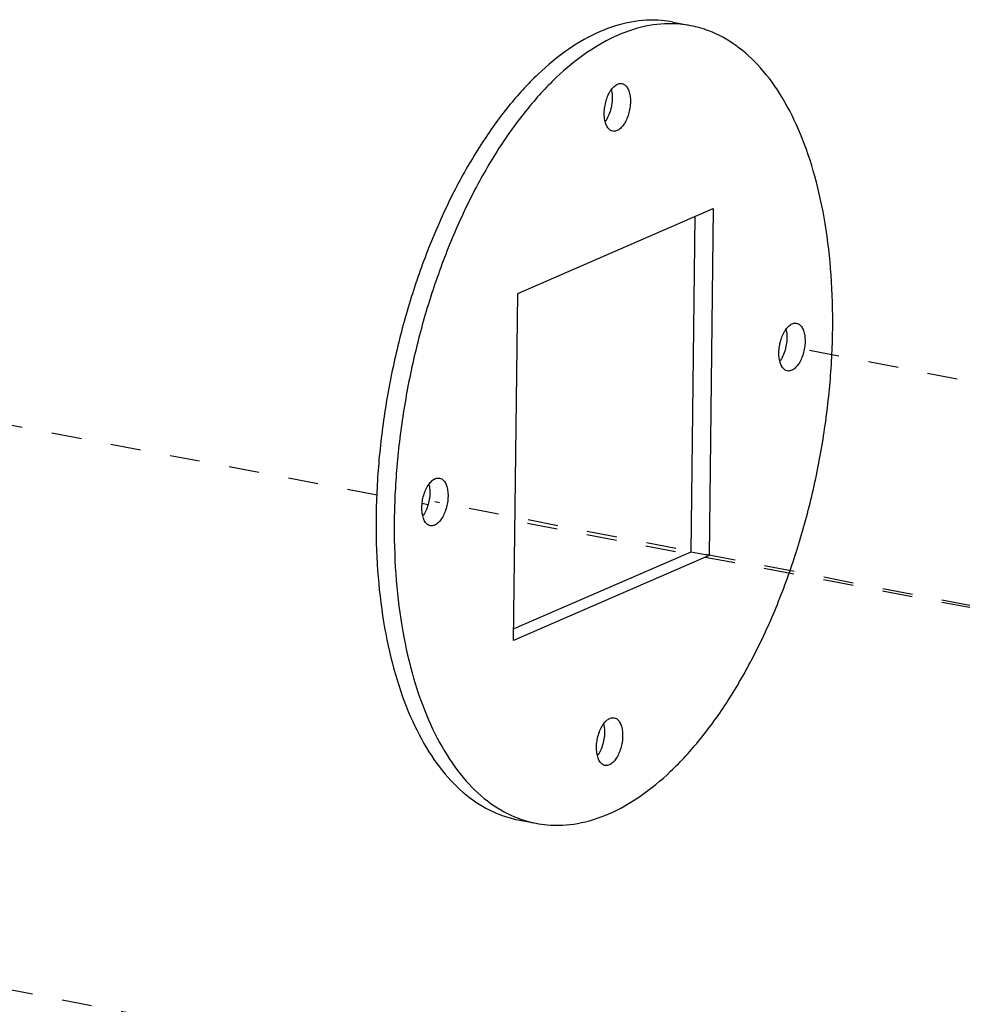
# Model space of a CAD drawing. Header units: inches. Extents: x -1 to 205, y 81 to 217.
# Tile 65 of 108: x 78.5 to 81.94, y 172.18 to 175.77. Entities that reach past the tile are written whole.
import ezdxf

# ---------------------------------------------------------------- set-up
doc = ezdxf.new("R2010")
doc.units = ezdxf.units.IN
doc.header["$LTSCALE"] = 1.1
doc.header["$MEASUREMENT"] = 0
doc.linetypes.add('DASHED', pattern=[0.2, 0.1, -0.1])
doc.layers.get('0').update_dxf_attribs({"linetype": 'CONTINUOUS'})
doc.layers.add('6_ALL_SURFS', color=7, linetype='CONTINUOUS')
doc.layers.add('7_ALL_FEATURES', color=7, linetype='CONTINUOUS')

msp = doc.modelspace()

# ---------------------------------------------------------------- linework, layer by layer
at = {"color": 4, "linetype": 'DASHED'}
for p, q in [((79.8043, 174.0359), (71.9621, 175.5263)), ((82.3551, 174.3756), (81.3196, 174.5765)), ((79.9899, 174.0007), (79.9688, 174.0047)), ((82.1916, 173.5888), (80.0153, 174.0109)), ((82.1912, 173.5823), (80.3082, 173.9402)), ((86.1043, 170.7458), (72.7474, 173.3365))]:
    msp.add_line(p, q, dxfattribs=at)
at = {"layer": '6_ALL_SURFS', "color": 7, "linetype": 'Continuous'}
for p, q in [((80.3184, 174.7728), (81.0321, 175.0823)), ((81.0321, 175.0823), (81.0166, 173.8145)), ((80.3029, 173.505), (80.3184, 174.7728)), ((81.0166, 173.8145), (80.3029, 173.505)), ((80.319, 172.8554), (80.3201, 172.8549))]:
    msp.add_line(p, q, dxfattribs=at)
for points, start_tangent, end_tangent in [([(80.95, 175.7507), (80.9098, 175.7564), (80.7986, 175.7512), (80.6849, 175.7162), (80.5707, 175.6523), (80.4585, 175.5608), (80.3506, 175.4434), (80.2491, 175.3026), (80.1562, 175.1413), (80.0736, 174.9628), (80.0032, 174.7706), (79.9462, 174.5687), (79.904, 174.3612), (79.8773, 174.1524), (79.8667, 173.9464)], (-0.981632, 0.190785), (-0.012225, -0.999925)), ([(81.4683, 174.6409), (81.4626, 174.8399), (81.4407, 175.0277), (81.4031, 175.2005), (81.3505, 175.3549), (81.2841, 175.4877), (81.205, 175.5962), (81.115, 175.6781), (81.0159, 175.7319), (80.95, 175.7507)], (0.012225, 0.999925), (-0.981632, 0.190785)), ([(80.6369, 175.401), (80.6352, 175.4101), (80.6338, 175.4314), (80.6357, 175.454), (80.6408, 175.4766), (80.6486, 175.4975), (80.6586, 175.5152), (80.6595, 175.5166)], (-0.232581, 0.972577), (0.582702, 0.812686)), ([(80.6595, 175.5166), (80.6703, 175.5287), (80.6827, 175.537)], (0.582702, 0.812686), (0.917444, 0.397864)), ([(80.6985, 175.539), (80.7064, 175.536), (80.7162, 175.5268), (80.7235, 175.5125), (80.7281, 175.4941), (80.7294, 175.4728), (80.7275, 175.4501), (80.7225, 175.4276), (80.7147, 175.4067), (80.7046, 175.3889), (80.693, 175.3754), (80.6806, 175.3672)], (0.980777, -0.19513), (-0.917444, -0.397864)), ([(80.6827, 175.537), (80.695, 175.5395), (80.6985, 175.539)], (0.917444, 0.397864), (0.980777, -0.19513)), ([(80.6648, 175.3651), (80.6568, 175.3682), (80.6471, 175.3774), (80.6397, 175.3917), (80.6369, 175.401)], (-0.980777, 0.19513), (-0.232581, 0.972577)), ([(80.6806, 175.3672), (80.6683, 175.3647), (80.6648, 175.3651)], (-0.917444, -0.397864), (-0.980777, 0.19513)), ([(81.2975, 174.6409), (81.3082, 174.6531), (81.3206, 174.6614)], (0.582702, 0.812686), (0.917444, 0.397864)), ([(81.3364, 174.6634), (81.3444, 174.6603), (81.3541, 174.6511), (81.3615, 174.6369), (81.366, 174.6185), (81.3674, 174.5972), (81.3655, 174.5745), (81.3604, 174.552), (81.3526, 174.5311), (81.3426, 174.5133), (81.3309, 174.4998), (81.3185, 174.4916)], (0.980777, -0.19513), (-0.917444, -0.397864)), ([(81.3206, 174.6614), (81.3329, 174.6638), (81.3364, 174.6634)], (0.917444, 0.397864), (0.980777, -0.19513)), ([(80.3849, 172.8366), (80.4252, 172.8309), (80.5363, 172.8362), (80.6501, 172.8711), (80.7642, 172.935), (80.8764, 173.0266), (80.9843, 173.1439), (81.0858, 173.2847), (81.1787, 173.446), (81.2613, 173.6245), (81.3317, 173.8167), (81.3887, 174.0186), (81.4309, 174.2261), (81.4576, 174.435), (81.4683, 174.6409)], (0.981632, -0.190785), (0.012225, 0.999925)), ([(81.2749, 174.5254), (81.2731, 174.5345), (81.2718, 174.5557), (81.2737, 174.5784), (81.2787, 174.601), (81.2865, 174.6218), (81.2966, 174.6396), (81.2975, 174.6409)], (-0.232581, 0.972577), (0.582702, 0.812686)), ([(81.3027, 174.4895), (81.2948, 174.4926), (81.285, 174.5018), (81.2777, 174.5161), (81.2749, 174.5254)], (-0.980777, 0.19513), (-0.232581, 0.972577)), ([(81.3185, 174.4916), (81.3062, 174.4891), (81.3027, 174.4895)], (-0.917444, -0.397864), (-0.980777, 0.19513)), ([(79.9706, 173.9598), (79.9689, 173.9689), (79.9676, 173.9901), (79.9695, 174.0128), (79.9745, 174.0354), (79.9823, 174.0562), (79.9923, 174.074), (79.9933, 174.0753)], (-0.232581, 0.972577), (0.582702, 0.812686)), ([(79.9933, 174.0753), (80.004, 174.0875), (80.0164, 174.0958)], (0.582702, 0.812686), (0.917444, 0.397864)), ([(80.0322, 174.0978), (80.0401, 174.0947), (80.0499, 174.0855), (80.0573, 174.0713), (80.0618, 174.0529), (80.0631, 174.0316), (80.0612, 174.0089), (80.0562, 173.9864), (80.0484, 173.9655), (80.0383, 173.9477), (80.0267, 173.9342), (80.0143, 173.926)], (0.980777, -0.19513), (-0.917444, -0.397864)), ([(80.0164, 174.0958), (80.0287, 174.0982), (80.0322, 174.0978)], (0.917444, 0.397864), (0.980777, -0.19513)), ([(79.9985, 173.9239), (79.9906, 173.927), (79.9808, 173.9362), (79.9734, 173.9505), (79.9706, 173.9598)], (-0.980777, 0.19513), (-0.232581, 0.972577)), ([(79.8667, 173.9464), (79.8723, 173.7475), (79.8942, 173.5597), (79.9318, 173.3868), (79.9844, 173.2324), (80.0509, 173.0996), (80.1299, 172.9911), (80.2199, 172.9092), (80.319, 172.8554)], (-0.012225, -0.999925), (0.934457, -0.356075)), ([(80.0143, 173.926), (80.002, 173.9235), (79.9985, 173.9239)], (-0.917444, -0.397864), (-0.980777, 0.19513)), ([(80.6312, 173.1997), (80.6419, 173.2119), (80.6543, 173.2201)], (0.582702, 0.812686), (0.917444, 0.397864)), ([(80.6701, 173.2222), (80.6781, 173.2191), (80.6878, 173.2099), (80.6952, 173.1956), (80.6997, 173.1772), (80.7011, 173.156), (80.6992, 173.1333), (80.6942, 173.1107), (80.6864, 173.0899), (80.6763, 173.0721), (80.6647, 173.0586), (80.6523, 173.0503)], (0.980777, -0.19513), (-0.917444, -0.397864)), ([(80.6543, 173.2201), (80.6667, 173.2226), (80.6701, 173.2222)], (0.917444, 0.397864), (0.980777, -0.19513)), ([(80.6086, 173.0842), (80.6069, 173.0932), (80.6055, 173.1145), (80.6074, 173.1372), (80.6124, 173.1597), (80.6202, 173.1806), (80.6303, 173.1984), (80.6312, 173.1997)], (-0.232581, 0.972577), (0.582702, 0.812686)), ([(80.6364, 173.0483), (80.6285, 173.0514), (80.6188, 173.0606), (80.6114, 173.0748), (80.6086, 173.0842)], (-0.980777, 0.19513), (-0.232581, 0.972577)), ([(80.6523, 173.0503), (80.6399, 173.0479), (80.6364, 173.0483)], (-0.917444, -0.397864), (-0.980777, 0.19513)), ([(80.3201, 172.8549), (80.3849, 172.8366)], (0.935576, -0.353125), (0.981632, -0.190785))]:
    msp.add_spline(points, degree=3, dxfattribs=dict(at, start_tangent=start_tangent, end_tangent=end_tangent))
at = {"layer": '7_ALL_FEATURES', "color": 7, "linetype": 'Continuous'}
for p, q in [((80.8838, 175.7636), (80.9501, 175.7508)), ((80.9653, 175.0534), (80.9503, 173.8274)), ((80.9503, 173.8274), (80.3034, 173.5468)), ((81.0166, 173.8145), (80.9503, 173.8274)), ((80.3186, 172.8494), (80.3848, 172.8366))]:
    msp.add_line(p, q, dxfattribs=at)
for points, start_tangent, end_tangent in [([(80.8838, 175.7636), (80.8435, 175.7693), (80.7324, 175.764), (80.6186, 175.7291), (80.5044, 175.6652), (80.3922, 175.5736), (80.2843, 175.4563), (80.1829, 175.3155), (80.0899, 175.1542), (80.0074, 174.9756), (79.9369, 174.7835), (79.88, 174.5816), (79.8377, 174.3741), (79.811, 174.1652), (79.8004, 173.9592)], (-0.981632, 0.190785), (-0.012225, -0.999925)), ([(80.6599, 175.5165), (80.6628, 175.4976), (80.6625, 175.4733), (80.6584, 175.4486), (80.6508, 175.425), (80.6403, 175.4048), (80.6377, 175.4009)], (0.238362, -0.971176), (-0.57781, -0.816171)), ([(81.2979, 174.6409), (81.3007, 174.622), (81.3004, 174.5977), (81.2963, 174.573), (81.2887, 174.5493), (81.2783, 174.5291), (81.2757, 174.5253)], (0.238362, -0.971176), (-0.57781, -0.816171)), ([(79.9936, 174.0753), (79.9965, 174.0564), (79.9962, 174.0321), (79.9921, 174.0074), (79.9845, 173.9837), (79.9741, 173.9635), (79.9714, 173.9597)], (0.238362, -0.971176), (-0.57781, -0.816171)), ([(79.8004, 173.9592), (79.806, 173.7603), (79.8279, 173.5725), (79.8655, 173.3997), (79.9181, 173.2453), (79.9846, 173.1125), (80.0636, 173.004), (80.1536, 172.922), (80.2527, 172.8683), (80.3186, 172.8494)], (-0.012225, -0.999925), (0.981632, -0.190785)), ([(80.6316, 173.1997), (80.6345, 173.1808), (80.6342, 173.1564), (80.6301, 173.1318), (80.6224, 173.1081), (80.612, 173.0879), (80.6094, 173.0841)], (0.238362, -0.971176), (-0.57781, -0.816171))]:
    msp.add_spline(points, degree=3, dxfattribs=dict(at, start_tangent=start_tangent, end_tangent=end_tangent))

doc.saveas('drawing.dxf')
